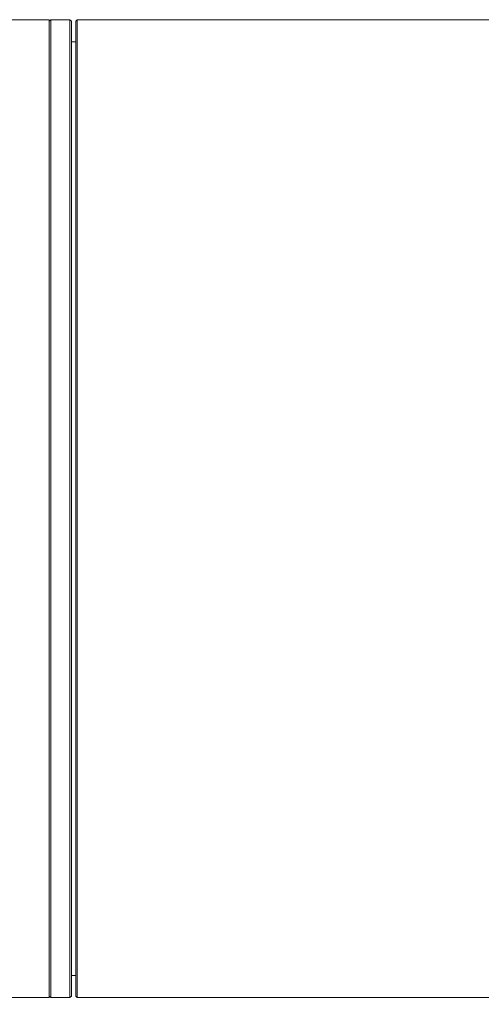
# Model space of a CAD drawing. Header units: millimetres. Extents: x 0 to 1118, y 0 to 864.
# Tile 69 of 78: x 892 to 923, y 577 to 643. Entities that reach past the tile are written whole.
import ezdxf

# ---------------------------------------------------------------- set-up
doc = ezdxf.new("R2010")
doc.units = ezdxf.units.MM
doc.styles.add('SLDTEXTSTYLE3', font='TXT', dxfattribs={"width": 0.605})
doc.dimstyles.new('SLDDIMSTYLE2', dxfattribs={"dimtxt": 3.175, "dimasz": 3.302, "dimexe": 0, "dimexo": 0.0625, "dimgap": 0.79375, "dimtad": 0, "dimtih": 1, "dimtoh": 1, "dimlfac": 2, "dimrnd": 1e-09, "dimzin": 4, "dimdsep": 46, "dimtxsty": 'SLDTEXTSTYLE3', "dimsah": 1, "dimcen": 0.09, "dimadec": 0, "dimazin": 1, "dimtfac": 1, "dimtofl": 0, "dimtmove": 0, "dimatfit": 3, "dimfxl": 1, "dimfrac": 2, "dimtolj": 1, "dimtzin": 12, "dimarcsym": 0})
doc.dimstyles.new('SLDDIMSTYLE3', dxfattribs={"dimtxt": 3.175, "dimasz": 3.302, "dimexe": 0, "dimexo": 0.0625, "dimgap": 0.79375, "dimtad": 0, "dimtih": 1, "dimtoh": 1, "dimlfac": 2, "dimrnd": 1e-09, "dimzin": 12, "dimdsep": 46, "dimtxsty": 'SLDTEXTSTYLE3', "dimsah": 1, "dimcen": 0.09, "dimadec": 0, "dimazin": 3, "dimtfac": 1, "dimtofl": 0, "dimtmove": 0, "dimatfit": 3, "dimfxl": 1, "dimfrac": 2, "dimtolj": 1, "dimtzin": 12, "dimarcsym": 0})

# ---------------------------------------------------------------- blocks, each defined once
blk = doc.blocks.new('_D_30')
at = {"color": 7, "linetype": 'Continuous', "lineweight": 0}
for p, q in [((851.367, 576.269), (851.367, 556.538)), ((965.192, 574.019), (965.192, 556.538)), ((851.367, 558.138), (901.61, 558.138)), ((965.192, 558.138), (914.95, 558.138))]:
    blk.add_line(p, q, dxfattribs=at)
for points in [[(851.367, 558.138), (854.669, 557.63), (854.669, 558.646)], [(965.192, 558.138), (961.89, 558.646), (961.89, 557.63)]]:
    blk.add_solid(points, dxfattribs=at)
at = {"color": 7, "linetype": 'Continuous', "lineweight": 0, "insert": (901.61, 559.794), "char_height": 3.175, "attachment_point": 1, "style": 'SLDTEXTSTYLE3'}
blk.add_mtext('227.65', dxfattribs=at)
blk = doc.blocks.new('_D_32')
at = {"color": 7, "linetype": 'Continuous', "lineweight": 0}
for p, q in [((764.942, 592.019), (764.942, 541.447)), ((965.442, 574.269), (965.442, 541.447)), ((764.942, 543.047), (858.523, 543.047)), ((965.442, 543.047), (871.862, 543.047))]:
    blk.add_line(p, q, dxfattribs=at)
for points in [[(764.942, 543.047), (768.244, 542.539), (768.244, 543.555)], [(965.442, 543.047), (962.14, 543.555), (962.14, 542.539)]]:
    blk.add_solid(points, dxfattribs=at)
at = {"color": 7, "linetype": 'Continuous', "lineweight": 0, "insert": (858.523, 544.704), "char_height": 3.175, "attachment_point": 1, "style": 'SLDTEXTSTYLE3'}
blk.add_mtext('401.00', dxfattribs=at)

msp = doc.modelspace()

# ---------------------------------------------------------------- linework, layer by layer
at = {"color": 7, "linetype": 'Continuous', "lineweight": 15}
for p, q in [((893.9063, 643.3688), (886.518, 643.3688)), ((894.0063, 643.3688), (893.9063, 643.2688)), ((893.9063, 643.3688), (893.9063, 577.3688)), ((895.3063, 643.3688), (894.0063, 643.3688)), ((894.0063, 643.3688), (894.0063, 577.3688)), ((895.4063, 643.2688), (895.3063, 643.3688)), ((895.3063, 643.3688), (895.3063, 577.3688)), ((895.7923, 643.3688), (895.6923, 643.2689)), ((949.5423, 643.3688), (895.7923, 643.3688)), ((895.7923, 643.3688), (895.7923, 577.3688)), ((895.4063, 643.2688), (895.4063, 577.4688)), ((895.6923, 643.2689), (895.6923, 577.4687)), ((895.6923, 641.8688), (895.4063, 641.8688)), ((895.4063, 578.8688), (895.6923, 578.8688)), ((884.8096, 577.3688), (893.9063, 577.3688)), ((893.9063, 577.4688), (894.0063, 577.3688)), ((894.0063, 577.3688), (895.3063, 577.3688)), ((895.3063, 577.3688), (895.4063, 577.4688)), ((895.6923, 577.4687), (895.7923, 577.3688)), ((895.7923, 577.3688), (949.5423, 577.3688))]:
    msp.add_line(p, q, dxfattribs=at)

# ---------------------------------------------------------------- dimensions: what is measured, and where the dimension line sits
at = {"color": 7, "linetype": 'Continuous', "lineweight": 0}
for base, p1, p2, dimstyle, picture, middle in [((764.9423, 543.0473), (965.4423, 575.8688), (764.9423, 593.6188), 'SLDDIMSTYLE2', '_D_32', (865.1923, 543.0473)), ((965.1923, 558.1377), (851.3673, 577.8688), (965.1923, 575.6188), 'SLDDIMSTYLE3', '_D_30', (908.2798, 558.1377))]:
    dim = msp.add_linear_dim(base=base, p1=p1, p2=p2, dimstyle=dimstyle, dxfattribs=at)
    dim.commit()
    dim.dimension.update_dxf_attribs({"geometry": picture, "text_midpoint": middle, "dimtype": 160})

doc.saveas('drawing.dxf')
